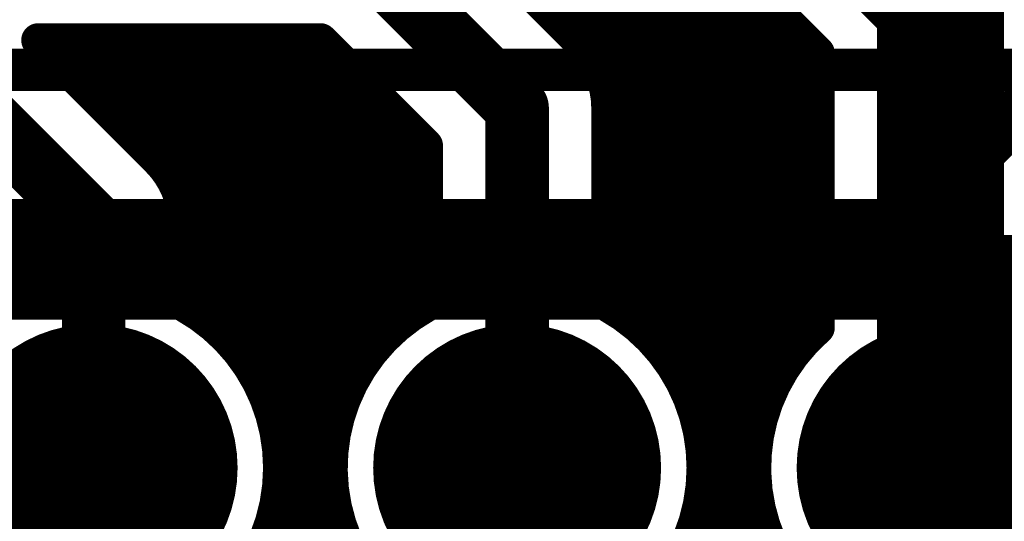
# Model space of a CAD drawing. Extents: x 7.17 to 14.1, y 4 to 11.75.
# Tile 133 of 189: x 9.62 to 9.86, y 8.22 to 8.34. Entities that reach past the tile are written whole.
import ezdxf

# ---------------------------------------------------------------- set-up
doc = ezdxf.new("R2010")
doc.units = 0
doc.layers.get('0').update_dxf_attribs({"linetype": 'CONTINUOUS'})
for name, color, linetype in [('BOTTOMLAYER', 5, 'CONTINUOUS'), ('BOTTOMSOLDER', 6, 'CONTINUOUS'), ('MECHANICAL1', 6, 'CONTINUOUS'), ('MECHANICAL7', 56, 'CONTINUOUS'), ('MULTILAYER', 9, 'CONTINUOUS'), ('TOPLAYER', 1, 'CONTINUOUS'), ('TOPOVERLAY', 2, 'CONTINUOUS'), ('TOPSOLDER', 216, 'CONTINUOUS')]:
    doc.layers.add(name, color=color, linetype=linetype)

# ---------------------------------------------------------------- blocks, each defined once
blk = doc.blocks.new('HDR_10_91')
at = {"layer": 'BOTTOMSOLDER', "const_width": 0.034}
for points in [[(-0.017, -0.7, 1), (0.017, -0.7, 1)], [(-0.017, -0.8, 1), (0.017, -0.8, 1)], [(-0.017, -0.9, 1), (0.017, -0.9, 1)]]:
    blk.add_lwpolyline(points, format="xyb", close=True, dxfattribs=at)
at = {"layer": 'MULTILAYER', "const_width": 0.03}
for points in [[(-0.015, -0.7, 1), (0.015, -0.7, 1)], [(-0.015, -0.8, 1), (0.015, -0.8, 1)], [(-0.015, -0.9, 1), (0.015, -0.9, 1)]]:
    blk.add_lwpolyline(points, format="xyb", close=True, dxfattribs=at)
at = {"layer": 'TOPOVERLAY', "const_width": 0.01}
blk.add_lwpolyline([(-0.05, -0.95), (-0.05, 0.05)], dxfattribs=at)
at = {"layer": 'TOPSOLDER', "const_width": 0.034}
for points in [[(-0.017, -0.7, 1), (0.017, -0.7, 1)], [(-0.017, -0.8, 1), (0.017, -0.8, 1)], [(-0.017, -0.9, 1), (0.017, -0.9, 1)]]:
    blk.add_lwpolyline(points, format="xyb", close=True, dxfattribs=at)

msp = doc.modelspace()

# ---------------------------------------------------------------- linework, layer by layer
at = {"layer": 'BOTTOMLAYER'}
for points, const_width in [([(9.721798, 8.422562), (9.813404, 8.330956)], 0.008), ([(9.722404, 8.414909), (9.813404, 8.323909)], 0.008), ([(9.721931, 8.408311), (9.813404, 8.316838)], 0.008), ([(9.720717, 8.402454), (9.813404, 8.309767)], 0.008), ([(9.71893, 8.39717), (9.813404, 8.302696)], 0.008), ([(9.716664, 8.392365), (9.813404, 8.295625)], 0.008), ([(9.809904, 8.38), (9.842404, 8.3475)], 0.03), ([(9.713973, 8.387984), (9.813404, 8.288554)], 0.008), ([(9.720107, 8.375203), (9.757607, 8.337703)], 0.008), ([(9.751226, 8.344083), (9.781465, 8.374322)], 0.008), ([(9.754762, 8.340548), (9.783113, 8.368899)], 0.008), ([(9.758282, 8.336997), (9.785546, 8.364261)], 0.008), ([(9.704904, 8.36), (9.742404, 8.3225)], 0.015), ([(9.761234, 8.332878), (9.788639, 8.360282)], 0.008), ([(9.789398, 8.359494), (9.813404, 8.335488)], 0.008), ([(9.763238, 8.327811), (9.79216, 8.356732)], 0.008), ([(9.842404, 8.2375), (9.842404, 8.3475)], 0.03), ([(9.763904, 8.321406), (9.795695, 8.353197)], 0.008), ([(9.763904, 8.314334), (9.799231, 8.349661)], 0.008), ([(9.763904, 8.307263), (9.802766, 8.346126)], 0.008), ([(9.763904, 8.300192), (9.806302, 8.34259)], 0.008), ([(9.62931, 8.3385), (9.657607, 8.310203)], 0.008), ([(9.62931, 8.3385), (9.695998, 8.3385)], 0.008), ([(9.634443, 8.333367), (9.639576, 8.3385)], 0.008), ([(9.636178, 8.3385), (9.708788, 8.26589)], 0.008), ([(9.637978, 8.329831), (9.646648, 8.3385)], 0.008), ([(9.641514, 8.326296), (9.653719, 8.3385)], 0.008), ([(9.641514, 8.326296), (9.653719, 8.3385)], 0.008), ([(9.643249, 8.3385), (9.712227, 8.269522)], 0.008), ([(9.64505, 8.32276), (9.66079, 8.3385)], 0.008), ([(9.648585, 8.319224), (9.667861, 8.3385)], 0.008), ([(9.65032, 8.3385), (9.716071, 8.27275)], 0.008), ([(9.652121, 8.315689), (9.674932, 8.3385)], 0.008), ([(9.655656, 8.312153), (9.682003, 8.3385)], 0.008), ([(9.657391, 8.3385), (9.720329, 8.275562)], 0.008), ([(9.659109, 8.308535), (9.689074, 8.3385)], 0.008), ([(9.661839, 8.304194), (9.696072, 8.338427)], 0.008), ([(9.664462, 8.3385), (9.720904, 8.282058)], 0.008), ([(9.671534, 8.3385), (9.720904, 8.289129)], 0.008), ([(9.678605, 8.3385), (9.720904, 8.296201)], 0.008), ([(9.685676, 8.3385), (9.720904, 8.303272)], 0.008), ([(9.692747, 8.3385), (9.720904, 8.310343)], 0.008), ([(9.695998, 8.3385), (9.720904, 8.313594)], 0.008), ([(9.763904, 8.293121), (9.809837, 8.339054)], 0.008), ([(9.607404, 8.33), (9.642404, 8.295)], 0.015), ([(9.663558, 8.298842), (9.699607, 8.334891)], 0.008), ([(9.759922, 8.334965), (9.813404, 8.281483)], 0.008), ([(9.763904, 8.28605), (9.813373, 8.335519)], 0.008), ([(9.813404, 8.270591), (9.813404, 8.335488)], 0.008), ([(9.663904, 8.292117), (9.703143, 8.331356)], 0.008), ([(9.663904, 8.285046), (9.706678, 8.32782)], 0.008), ([(9.763904, 8.278979), (9.813404, 8.328479)], 0.008), ([(9.663904, 8.277974), (9.710214, 8.324284)], 0.008), ([(9.742404, 8.2375), (9.742404, 8.3225)], 0.015), ([(9.763854, 8.323961), (9.813404, 8.274412)], 0.008), ([(9.763904, 8.275889), (9.763904, 8.3225)], 0.008), ([(9.666991, 8.27399), (9.71375, 8.320749)], 0.008), ([(9.766386, 8.27439), (9.813404, 8.321408)], 0.008), ([(9.671007, 8.270935), (9.717285, 8.317213)], 0.008), ([(9.763904, 8.31684), (9.811714, 8.26903)], 0.008), ([(9.674616, 8.267473), (9.720821, 8.313678)], 0.008), ([(9.720904, 8.275889), (9.720904, 8.313594)], 0.008), ([(9.770461, 8.271394), (9.813404, 8.314337)], 0.008), ([(9.659258, 8.308349), (9.705756, 8.261851)], 0.008), ([(9.763904, 8.309769), (9.808332, 8.265341)], 0.008), ([(9.677822, 8.263608), (9.720904, 8.30669)], 0.008), ([(9.774128, 8.267989), (9.813404, 8.307266)], 0.008), ([(9.763904, 8.302698), (9.80536, 8.261243)], 0.008), ([(9.642404, 8.2375), (9.642404, 8.295)], 0.015), ([(9.68061, 8.259325), (9.720904, 8.299619)], 0.008), ([(9.777391, 8.264182), (9.813404, 8.300195)], 0.008), ([(9.663837, 8.296699), (9.703153, 8.257383)], 0.008), ([(9.663904, 8.275889), (9.663904, 8.295)], 0.008), ([(9.763904, 8.295627), (9.80282, 8.256711)], 0.008), ([(9.682949, 8.254592), (9.720904, 8.292548)], 0.008), ([(9.78024, 8.25996), (9.813404, 8.293124)], 0.008), ([(9.663904, 8.289561), (9.70102, 8.252445)], 0.008), ([(9.763904, 8.288556), (9.800759, 8.251701)], 0.008), ([(9.684778, 8.249351), (9.720904, 8.285477)], 0.008), ([(9.782645, 8.255294), (9.813404, 8.286052)], 0.008), ([(9.663904, 8.28249), (9.699433, 8.246961)], 0.008), ([(9.763904, 8.281485), (9.799259, 8.24613)], 0.008), ([(9.685994, 8.243495), (9.720904, 8.278406)], 0.008), ([(9.784552, 8.25013), (9.813404, 8.278981)], 0.008), ([(9.785864, 8.244371), (9.813404, 8.27191)], 0.008), ([(9.681352, 8.25797), (9.698528, 8.240795)], 0.008), ([(9.782333, 8.255985), (9.798467, 8.239851)], 0.008), ([(9.786403, 8.237838), (9.801025, 8.252461)], 0.008), ([(9.686399, 8.236829), (9.700506, 8.250936)], 0.008), ([(9.685398, 8.246853), (9.69857, 8.233681)], 0.008), ([(9.785653, 8.245594), (9.798682, 8.232565)], 0.008), ([(9.785786, 8.23015), (9.798766, 8.24313)], 0.008), ([(9.685559, 8.228918), (9.698634, 8.241993)], 0.008), ([(9.686385, 8.238795), (9.700232, 8.224948)], 0.008), ([(9.782825, 8.220118), (9.79844, 8.235732)], 0.008), ([(9.786403, 8.237773), (9.800698, 8.223477)], 0.008), ([(9.681977, 8.218265), (9.698488, 8.234777)], 0.008), ([(9.686065, 8.232045), (9.707853, 8.210256)], 0.008), ([(9.785945, 8.23116), (9.907105, 8.11)], 0.008), ([(9.679778, 8.11), (9.79916, 8.229381)], 0.008), ([(9.580783, 8.11), (9.699325, 8.228543)], 0.008), ([(9.684909, 8.226129), (9.801038, 8.11)], 0.008), ([(9.784691, 8.225343), (9.900033, 8.11)], 0.008), ([(9.587854, 8.11), (9.70086, 8.223006)], 0.008), ([(9.686849, 8.11), (9.800606, 8.223756)], 0.008)]:
    msp.add_lwpolyline(points, dxfattribs=dict(at, const_width=const_width))
for points, const_width in [([(9.834904, 8.3475, 1), (9.849904, 8.3475, 1)], 0.015), ([(9.834904, 8.3475, 1), (9.849904, 8.3475, 1)], 0.015), ([(9.800766, 8.346126, 1), (9.804766, 8.346126, 1)], 0.004), ([(9.749226, 8.344083, 1), (9.753226, 8.344083, 1)], 0.004), ([(9.752762, 8.340548, 1), (9.756762, 8.340548, 1)], 0.004), ([(9.804302, 8.34259, 1), (9.808302, 8.34259, 1)], 0.004), ([(9.62731, 8.3385, 1), (9.63131, 8.3385, 1)], 0.004), ([(9.62731, 8.3385, 1), (9.63131, 8.3385, 1)], 0.004), ([(9.634178, 8.3385, 1), (9.638178, 8.3385, 1)], 0.004), ([(9.637576, 8.3385, 1), (9.641576, 8.3385, 1)], 0.004), ([(9.641249, 8.3385, 1), (9.645249, 8.3385, 1)], 0.004), ([(9.644647, 8.3385, 1), (9.648647, 8.3385, 1)], 0.004), ([(9.64832, 8.3385, 1), (9.65232, 8.3385, 1)], 0.004), ([(9.651719, 8.3385, 1), (9.655719, 8.3385, 1)], 0.004), ([(9.651719, 8.3385, 1), (9.655719, 8.3385, 1)], 0.004), ([(9.655391, 8.3385, 1), (9.659391, 8.3385, 1)], 0.004), ([(9.65879, 8.3385, 1), (9.66279, 8.3385, 1)], 0.004), ([(9.662462, 8.3385, 1), (9.666462, 8.3385, 1)], 0.004), ([(9.665861, 8.3385, 1), (9.669861, 8.3385, 1)], 0.004), ([(9.669534, 8.3385, 1), (9.673533, 8.3385, 1)], 0.004), ([(9.672932, 8.3385, 1), (9.676932, 8.3385, 1)], 0.004), ([(9.676605, 8.3385, 1), (9.680605, 8.3385, 1)], 0.004), ([(9.680003, 8.3385, 1), (9.684003, 8.3385, 1)], 0.004), ([(9.683676, 8.3385, 1), (9.687676, 8.3385, 1)], 0.004), ([(9.687074, 8.3385, 1), (9.691074, 8.3385, 1)], 0.004), ([(9.690747, 8.3385, 1), (9.694747, 8.3385, 1)], 0.004), ([(9.693998, 8.3385, 1), (9.697998, 8.3385, 1)], 0.004), ([(9.693998, 8.3385, 1), (9.697998, 8.3385, 1)], 0.004), ([(9.694072, 8.338427, 1), (9.698072, 8.338427, 1)], 0.004), ([(9.807837, 8.339054, 1), (9.811837, 8.339054, 1)], 0.004), ([(9.755607, 8.337703, 1), (9.759607, 8.337703, 1)], 0.004), ([(9.755607, 8.337703, 1), (9.759607, 8.337703, 1)], 0.004), ([(9.755607, 8.337703, 1), (9.759607, 8.337703, 1)], 0.004), ([(9.756282, 8.336997, 1), (9.760282, 8.336997, 1)], 0.004), ([(9.632443, 8.333367, 1), (9.636443, 8.333367, 1)], 0.004), ([(9.697607, 8.334891, 1), (9.701607, 8.334891, 1)], 0.004), ([(9.757922, 8.334965, 1), (9.761922, 8.334965, 1)], 0.004), ([(9.811373, 8.335519, 1), (9.815373, 8.335519, 1)], 0.004), ([(9.811404, 8.335488, 1), (9.815404, 8.335488, 1)], 0.004), ([(9.811404, 8.335488, 1), (9.815404, 8.335488, 1)], 0.004), ([(9.701143, 8.331356, 1), (9.705143, 8.331356, 1)], 0.004), ([(9.759234, 8.332878, 1), (9.763234, 8.332878, 1)], 0.004), ([(9.635979, 8.329831, 1), (9.639978, 8.329831, 1)], 0.004), ([(9.811404, 8.330956, 1), (9.815404, 8.330956, 1)], 0.004), ([(9.704678, 8.32782, 1), (9.708678, 8.32782, 1)], 0.004), ([(9.761238, 8.327811, 1), (9.765238, 8.327811, 1)], 0.004), ([(9.811404, 8.328479, 1), (9.815404, 8.328479, 1)], 0.004), ([(9.639514, 8.326296, 1), (9.643514, 8.326296, 1)], 0.004), ([(9.639514, 8.326296, 1), (9.643514, 8.326296, 1)], 0.004), ([(9.708214, 8.324284, 1), (9.712214, 8.324284, 1)], 0.004), ([(9.738654, 8.3225, 1), (9.746154, 8.3225, 1)], 0.0075), ([(9.738654, 8.3225, 1), (9.746154, 8.3225, 1)], 0.0075), ([(9.64305, 8.32276, 1), (9.64705, 8.32276, 1)], 0.004), ([(9.761854, 8.323961, 1), (9.765854, 8.323961, 1)], 0.004), ([(9.761904, 8.3225, 1), (9.765904, 8.3225, 1)], 0.004), ([(9.761904, 8.3225, 1), (9.765904, 8.3225, 1)], 0.004), ([(9.761904, 8.3225, 1), (9.765904, 8.3225, 1)], 0.004), ([(9.811404, 8.323909, 1), (9.815404, 8.323909, 1)], 0.004), ([(9.711749, 8.320749, 1), (9.715749, 8.320749, 1)], 0.004), ([(9.761904, 8.321406, 1), (9.765904, 8.321406, 1)], 0.004), ([(9.811404, 8.321408, 1), (9.815404, 8.321408, 1)], 0.004), ([(9.646585, 8.319224, 1), (9.650585, 8.319224, 1)], 0.004), ([(9.715285, 8.317213, 1), (9.719285, 8.317213, 1)], 0.004), ([(9.650121, 8.315689, 1), (9.654121, 8.315689, 1)], 0.004), ([(9.761904, 8.31684, 1), (9.765904, 8.31684, 1)], 0.004), ([(9.811404, 8.316838, 1), (9.815404, 8.316838, 1)], 0.004), ([(9.718821, 8.313678, 1), (9.722821, 8.313678, 1)], 0.004), ([(9.718904, 8.313594, 1), (9.722904, 8.313594, 1)], 0.004), ([(9.718904, 8.313594, 1), (9.722904, 8.313594, 1)], 0.004), ([(9.761904, 8.314334, 1), (9.765904, 8.314334, 1)], 0.004), ([(9.811404, 8.314337, 1), (9.815404, 8.314337, 1)], 0.004), ([(9.653656, 8.312153, 1), (9.657656, 8.312153, 1)], 0.004), ([(9.655607, 8.310203, 1), (9.659607, 8.310203, 1)], 0.004), ([(9.655607, 8.310203, 1), (9.659607, 8.310203, 1)], 0.004), ([(9.655607, 8.310203, 1), (9.659607, 8.310203, 1)], 0.004), ([(9.718904, 8.310343, 1), (9.722904, 8.310343, 1)], 0.004), ([(9.657109, 8.308535, 1), (9.661109, 8.308535, 1)], 0.004), ([(9.657258, 8.308349, 1), (9.661258, 8.308349, 1)], 0.004), ([(9.761904, 8.309769, 1), (9.765904, 8.309769, 1)], 0.004), ([(9.811404, 8.309767, 1), (9.815404, 8.309767, 1)], 0.004), ([(9.718904, 8.30669, 1), (9.722904, 8.30669, 1)], 0.004), ([(9.761904, 8.307263, 1), (9.765904, 8.307263, 1)], 0.004), ([(9.811404, 8.307266, 1), (9.815404, 8.307266, 1)], 0.004), ([(9.659839, 8.304194, 1), (9.663839, 8.304194, 1)], 0.004), ([(9.718904, 8.303272, 1), (9.722904, 8.303272, 1)], 0.004), ([(9.761904, 8.302698, 1), (9.765904, 8.302698, 1)], 0.004), ([(9.811404, 8.302696, 1), (9.815404, 8.302696, 1)], 0.004), ([(9.638654, 8.295, 1), (9.646154, 8.295, 1)], 0.0075), ([(9.638654, 8.295, 1), (9.646154, 8.295, 1)], 0.0075), ([(9.661558, 8.298842, 1), (9.665558, 8.298842, 1)], 0.004), ([(9.718904, 8.299619, 1), (9.722904, 8.299619, 1)], 0.004), ([(9.761904, 8.300192, 1), (9.765904, 8.300192, 1)], 0.004), ([(9.811404, 8.300195, 1), (9.815404, 8.300195, 1)], 0.004), ([(9.661837, 8.296699, 1), (9.665837, 8.296699, 1)], 0.004), ([(9.718904, 8.296201, 1), (9.722904, 8.296201, 1)], 0.004), ([(9.661904, 8.295, 1), (9.665904, 8.295, 1)], 0.004), ([(9.661904, 8.295, 1), (9.665904, 8.295, 1)], 0.004), ([(9.661904, 8.295, 1), (9.665904, 8.295, 1)], 0.004), ([(9.761904, 8.295627, 1), (9.765904, 8.295627, 1)], 0.004), ([(9.811404, 8.295625, 1), (9.815404, 8.295625, 1)], 0.004), ([(9.661904, 8.292117, 1), (9.665904, 8.292117, 1)], 0.004), ([(9.718904, 8.292548, 1), (9.722904, 8.292548, 1)], 0.004), ([(9.761904, 8.293121, 1), (9.765904, 8.293121, 1)], 0.004), ([(9.811404, 8.293124, 1), (9.815404, 8.293124, 1)], 0.004), ([(9.661904, 8.289561, 1), (9.665904, 8.289561, 1)], 0.004), ([(9.718904, 8.289129, 1), (9.722904, 8.289129, 1)], 0.004), ([(9.761904, 8.288556, 1), (9.765904, 8.288556, 1)], 0.004), ([(9.811404, 8.288554, 1), (9.815404, 8.288554, 1)], 0.004), ([(9.661904, 8.285046, 1), (9.665904, 8.285046, 1)], 0.004), ([(9.718904, 8.285477, 1), (9.722904, 8.285477, 1)], 0.004), ([(9.761904, 8.28605, 1), (9.765904, 8.28605, 1)], 0.004), ([(9.811404, 8.286052, 1), (9.815404, 8.286052, 1)], 0.004), ([(9.661904, 8.28249, 1), (9.665904, 8.28249, 1)], 0.004), ([(9.718904, 8.282058, 1), (9.722904, 8.282058, 1)], 0.004), ([(9.761904, 8.281485, 1), (9.765904, 8.281485, 1)], 0.004), ([(9.811404, 8.281483, 1), (9.815404, 8.281483, 1)], 0.004), ([(9.661904, 8.277974, 1), (9.665904, 8.277974, 1)], 0.004), ([(9.718904, 8.278406, 1), (9.722904, 8.278406, 1)], 0.004), ([(9.761904, 8.278979, 1), (9.765904, 8.278979, 1)], 0.004), ([(9.811404, 8.278981, 1), (9.815404, 8.278981, 1)], 0.004), ([(9.661904, 8.275889, 1), (9.665904, 8.275889, 1)], 0.004), ([(9.661904, 8.275889, 1), (9.665904, 8.275889, 1)], 0.004), ([(9.718329, 8.275562, 1), (9.722329, 8.275562, 1)], 0.004), ([(9.718904, 8.275889, 1), (9.722904, 8.275889, 1)], 0.004), ([(9.718904, 8.275889, 1), (9.722904, 8.275889, 1)], 0.004), ([(9.761904, 8.275889, 1), (9.765904, 8.275889, 1)], 0.004), ([(9.761904, 8.275889, 1), (9.765904, 8.275889, 1)], 0.004), ([(9.664991, 8.27399, 1), (9.66899, 8.27399, 1)], 0.004), ([(9.764386, 8.27439, 1), (9.768386, 8.27439, 1)], 0.004), ([(9.811404, 8.274412, 1), (9.815404, 8.274412, 1)], 0.004), ([(9.669007, 8.270935, 1), (9.673007, 8.270935, 1)], 0.004), ([(9.714071, 8.27275, 1), (9.71807, 8.27275, 1)], 0.004), ([(9.768461, 8.271394, 1), (9.772461, 8.271394, 1)], 0.004), ([(9.811404, 8.27191, 1), (9.815404, 8.27191, 1)], 0.004), ([(9.811404, 8.270591, 1), (9.815404, 8.270591, 1)], 0.004), ([(9.811404, 8.270591, 1), (9.815404, 8.270591, 1)], 0.004), ([(9.710228, 8.269522, 1), (9.714227, 8.269522, 1)], 0.004), ([(9.809714, 8.26903, 1), (9.813714, 8.26903, 1)], 0.004), ([(9.672616, 8.267473, 1), (9.676616, 8.267473, 1)], 0.004), ([(9.772128, 8.267989, 1), (9.776128, 8.267989, 1)], 0.004), ([(9.706788, 8.26589, 1), (9.710788, 8.26589, 1)], 0.004), ([(9.775391, 8.264182, 1), (9.779391, 8.264182, 1)], 0.004), ([(9.806332, 8.265341, 1), (9.810332, 8.265341, 1)], 0.004), ([(9.675821, 8.263608, 1), (9.679821, 8.263608, 1)], 0.004), ([(9.703756, 8.261851, 1), (9.707756, 8.261851, 1)], 0.004), ([(9.67861, 8.259325, 1), (9.68261, 8.259325, 1)], 0.004), ([(9.77824, 8.25996, 1), (9.78224, 8.25996, 1)], 0.004), ([(9.80336, 8.261243, 1), (9.80736, 8.261243, 1)], 0.004), ([(9.679352, 8.25797, 1), (9.683352, 8.25797, 1)], 0.004), ([(9.701153, 8.257383, 1), (9.705153, 8.257383, 1)], 0.004), ([(9.80082, 8.256711, 1), (9.80482, 8.256711, 1)], 0.004), ([(9.680948, 8.254592, 1), (9.684949, 8.254592, 1)], 0.004), ([(9.780333, 8.255985, 1), (9.784333, 8.255985, 1)], 0.004), ([(9.780646, 8.255294, 1), (9.784645, 8.255294, 1)], 0.004), ([(9.69902, 8.252445, 1), (9.70302, 8.252445, 1)], 0.004), ([(9.799026, 8.252461, 1), (9.803026, 8.252461, 1)], 0.004), ([(9.698506, 8.250936, 1), (9.702506, 8.250936, 1)], 0.004), ([(9.782552, 8.25013, 1), (9.786552, 8.25013, 1)], 0.004), ([(9.798759, 8.251701, 1), (9.802759, 8.251701, 1)], 0.004), ([(9.682778, 8.249351, 1), (9.686778, 8.249351, 1)], 0.004), ([(9.834904, 8.2375, 1), (9.849904, 8.2375, 1)], 0.015), ([(9.683398, 8.246853, 1), (9.687398, 8.246853, 1)], 0.004), ([(9.697433, 8.246961, 1), (9.701433, 8.246961, 1)], 0.004), ([(9.783653, 8.245594, 1), (9.787653, 8.245594, 1)], 0.004), ([(9.797259, 8.24613, 1), (9.801259, 8.24613, 1)], 0.004), ([(9.683994, 8.243495, 1), (9.687994, 8.243495, 1)], 0.004), ([(9.783864, 8.244371, 1), (9.787864, 8.244371, 1)], 0.004), ([(9.796766, 8.24313, 1), (9.800766, 8.24313, 1)], 0.004), ([(9.638654, 8.2375, 1), (9.646154, 8.2375, 1)], 0.0075), ([(9.696528, 8.240795, 1), (9.700527, 8.240795, 1)], 0.004), ([(9.696634, 8.241993, 1), (9.700634, 8.241993, 1)], 0.004), ([(9.738654, 8.2375, 1), (9.746154, 8.2375, 1)], 0.0075), ([(9.684385, 8.238795, 1), (9.688385, 8.238795, 1)], 0.004), ([(9.796467, 8.239851, 1), (9.800467, 8.239851, 1)], 0.004), ([(9.684399, 8.236829, 1), (9.688399, 8.236829, 1)], 0.004), ([(9.684404, 8.2375, 1), (9.688404, 8.2375, 1)], 0.004), ([(9.684404, 8.2375, 1), (9.688404, 8.2375, 1)], 0.004), ([(9.784403, 8.237838, 1), (9.788403, 8.237838, 1)], 0.004), ([(9.784403, 8.237773, 1), (9.788403, 8.237773, 1)], 0.004), ([(9.784404, 8.2375, 1), (9.788404, 8.2375, 1)], 0.004), ([(9.784404, 8.2375, 1), (9.788404, 8.2375, 1)], 0.004), ([(9.796439, 8.235732, 1), (9.800439, 8.235732, 1)], 0.004), ([(9.696488, 8.234777, 1), (9.700488, 8.234777, 1)], 0.004), ([(9.69657, 8.233681, 1), (9.70057, 8.233681, 1)], 0.004), ([(9.684064, 8.232045, 1), (9.688064, 8.232045, 1)], 0.004), ([(9.783945, 8.23116, 1), (9.787945, 8.23116, 1)], 0.004), ([(9.796682, 8.232565, 1), (9.800682, 8.232565, 1)], 0.004), ([(9.683559, 8.228918, 1), (9.687559, 8.228918, 1)], 0.004), ([(9.783786, 8.23015, 1), (9.787786, 8.23015, 1)], 0.004), ([(9.797159, 8.229381, 1), (9.80116, 8.229381, 1)], 0.004), ([(9.697325, 8.228543, 1), (9.701325, 8.228543, 1)], 0.004), ([(9.682909, 8.226129, 1), (9.686909, 8.226129, 1)], 0.004), ([(9.698232, 8.224948, 1), (9.702232, 8.224948, 1)], 0.004), ([(9.782691, 8.225343, 1), (9.786691, 8.225343, 1)], 0.004), ([(9.69886, 8.223006, 1), (9.70286, 8.223006, 1)], 0.004), ([(9.798606, 8.223756, 1), (9.802606, 8.223756, 1)], 0.004), ([(9.798698, 8.223477, 1), (9.802698, 8.223477, 1)], 0.004)]:
    msp.add_lwpolyline(points, format="xyb", close=True, dxfattribs=dict(at, const_width=const_width))
at = {"layer": 'BOTTOMLAYER', "const_width": 0.008}
for points in [[(9.757607, 8.337703, -0.198912), (9.763904, 8.3225)], [(9.757607, 8.337703, -0.198912), (9.763904, 8.3225)], [(9.657607, 8.310203, -0.198912), (9.663904, 8.295)], [(9.657607, 8.310203, -0.198912), (9.663904, 8.295)], [(9.663904, 8.275889, -0.271455), (9.686404, 8.2375)], [(9.786404, 8.2375, -1.745198), (9.720904, 8.275889)], [(9.763904, 8.275889, -0.271455), (9.786404, 8.2375)], [(9.886404, 8.2375, -1.551242), (9.813404, 8.270591)], [(9.686404, 8.2375, -1.481588), (9.610716, 8.268026)]]:
    msp.add_lwpolyline(points, format="xyb", dxfattribs=at)
at = {"layer": 'MECHANICAL1', "const_width": 0.01}
msp.add_lwpolyline([(9.599904, 8.2775), (10.584904, 8.2775)], dxfattribs=at)
at = {"layer": 'MECHANICAL7', "const_width": 0.01}
for points in [[(9.210404, 8.3315), (11.047404, 8.3315)], [(9.592404, 8.2875), (10.592404, 8.2875)]]:
    msp.add_lwpolyline(points, dxfattribs=at)
at = {"layer": 'TOPLAYER'}
for points, const_width in [([(9.834447, 8.295), (9.944447, 8.405)], 0.012), ([(9.842404, 8.2375), (9.924904, 8.32)], 0.03), ([(9.594447, 8.295), (9.834447, 8.295)], 0.012), ([(9.642404, 8.1875), (9.642404, 8.2375)], 0.02), ([(9.742404, 8.2375), (9.742405, 8.237499)], 0.02), ([(9.742405, 8.129904), (9.742405, 8.237499)], 0.02)]:
    msp.add_lwpolyline(points, dxfattribs=dict(at, const_width=const_width))
for points, const_width in [([(9.831447, 8.295, 1), (9.837447, 8.295, 1)], 0.006), ([(9.831447, 8.295, 1), (9.837447, 8.295, 1)], 0.006), ([(9.834904, 8.2375, 1), (9.849904, 8.2375, 1)], 0.015), ([(9.637404, 8.2375, 1), (9.647404, 8.2375, 1)], 0.01), ([(9.737404, 8.2375, 1), (9.747404, 8.2375, 1)], 0.01), ([(9.737405, 8.237499, 1), (9.747405, 8.237499, 1)], 0.01), ([(9.737405, 8.237499, 1), (9.747405, 8.237499, 1)], 0.01)]:
    msp.add_lwpolyline(points, format="xyb", close=True, dxfattribs=dict(at, const_width=const_width))

# ---------------------------------------------------------------- block references
at = {"rotation": 270}
msp.add_blockref('HDR_10_91', (10.542404, 8.2375), dxfattribs=at)

doc.saveas('drawing.dxf')
